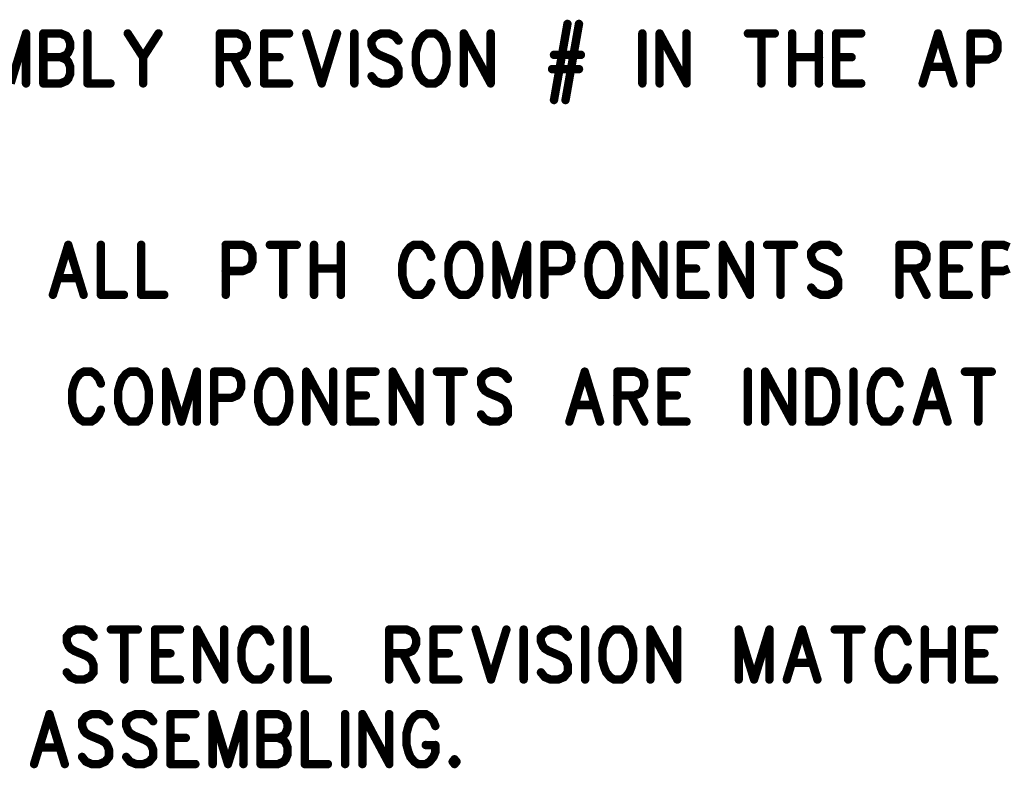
# Model space of a CAD drawing. Extents: x 2 to 38, y 2.4 to 29.6.
# Tile 84 of 93: x 28.2 to 32.2, y 20.7 to 23.7. Entities that reach past the tile are written whole.
import ezdxf

# ---------------------------------------------------------------- set-up
doc = ezdxf.new("R2010")
doc.units = 0
doc.layers.get('0').update_dxf_attribs({"linetype": 'CONTINUOUS'})
doc.layers.add('adt001026', color=1, linetype='CONTINUOUS')

# ---------------------------------------------------------------- blocks, each defined once
blk = doc.blocks.new('D251')
at = {"const_width": 0.0171}
blk.add_lwpolyline([(-0.00855, 0, 1), (0.00855, 0, 1)], format="xyb", close=True, dxfattribs=at)

msp = doc.modelspace()

# ---------------------------------------------------------------- linework, layer by layer
at = {"layer": 'adt001026', "color": 1, "const_width": 0.034}
for points in [[(30.3799, 23.6981), (30.3254, 23.3899)], [(30.4266, 23.6981), (30.3721, 23.3899)], [(28.185, 23.6596), (28.1227, 23.4573)], [(28.185, 23.6596), (28.185, 23.4573)], [(28.2551, 23.6596), (28.2551, 23.4573)], [(28.2551, 23.6596), (28.3251, 23.6596)], [(28.3251, 23.6596), (28.3485, 23.6499)], [(28.4341, 23.6596), (28.4341, 23.4573)], [(28.5975, 23.6596), (28.6598, 23.5632)], [(28.7221, 23.6596), (28.6598, 23.5632)], [(28.9711, 23.6596), (28.9711, 23.4573)], [(28.9711, 23.6596), (29.0412, 23.6596)], [(29.0412, 23.6596), (29.0645, 23.6499)], [(29.1501, 23.6596), (29.1501, 23.4573)], [(29.1501, 23.6596), (29.2513, 23.6596)], [(29.3214, 23.6596), (29.3836, 23.4573)], [(29.4459, 23.6596), (29.3836, 23.4573)], [(29.516, 23.6596), (29.516, 23.4573)], [(29.6249, 23.6596), (29.6016, 23.6499)], [(29.6561, 23.6596), (29.6249, 23.6596)], [(29.6794, 23.6499), (29.6561, 23.6596)], [(29.8117, 23.6596), (29.7962, 23.6499)], [(29.8429, 23.6596), (29.8117, 23.6596)], [(29.8584, 23.6499), (29.8429, 23.6596)], [(29.9596, 23.6596), (29.9596, 23.4573)], [(29.9596, 23.6596), (30.0686, 23.4573)], [(30.0686, 23.6596), (30.0686, 23.4573)], [(30.6835, 23.6596), (30.6835, 23.4573)], [(30.7535, 23.6596), (30.7535, 23.4573)], [(30.7535, 23.6596), (30.8625, 23.4573)], [(30.8625, 23.6596), (30.8625, 23.4573)], [(31.1115, 23.6596), (31.2205, 23.6596)], [(31.166, 23.6596), (31.166, 23.4573)], [(31.2906, 23.6596), (31.2906, 23.4573)], [(31.3995, 23.6596), (31.3995, 23.4573)], [(31.4696, 23.6596), (31.4696, 23.4573)], [(31.4696, 23.6596), (31.5708, 23.6596)], [(31.8821, 23.6596), (31.8198, 23.4573)], [(31.8821, 23.6596), (31.9444, 23.4573)], [(32.0144, 23.6596), (32.0144, 23.4573)], [(32.0144, 23.6596), (32.0845, 23.6596)], [(32.0845, 23.6596), (32.1078, 23.6499)], [(28.3485, 23.6499), (28.3562, 23.6403)], [(28.3562, 23.6403), (28.364, 23.621)], [(28.364, 23.621), (28.364, 23.6018)], [(29.0645, 23.6499), (29.0723, 23.6403)], [(29.0723, 23.6403), (29.0801, 23.621)], [(29.0801, 23.621), (29.0801, 23.6018)], [(29.6016, 23.6499), (29.586, 23.6307)], [(29.586, 23.6307), (29.586, 23.6114)], [(29.695, 23.6307), (29.6794, 23.6499)], [(29.7806, 23.6307), (29.7728, 23.6114)], [(29.7962, 23.6499), (29.7806, 23.6307)], [(29.874, 23.6307), (29.8584, 23.6499)], [(29.8818, 23.6114), (29.874, 23.6307)], [(32.1078, 23.6499), (32.1156, 23.6403)], [(32.1156, 23.6403), (32.1234, 23.621)], [(32.1234, 23.621), (32.1234, 23.5921)], [(28.3485, 23.5729), (28.3251, 23.5632)], [(28.3562, 23.5825), (28.3485, 23.5729)], [(28.364, 23.6018), (28.3562, 23.5825)], [(29.0645, 23.5729), (29.0412, 23.5632)], [(29.0723, 23.5825), (29.0645, 23.5729)], [(29.0801, 23.6018), (29.0723, 23.5825)], [(29.586, 23.6114), (29.5938, 23.5921)], [(29.5938, 23.5921), (29.6016, 23.5825)], [(29.6016, 23.5825), (29.6171, 23.5729)], [(29.6171, 23.5729), (29.6638, 23.5536)], [(29.7728, 23.6114), (29.765, 23.5825)], [(29.765, 23.5825), (29.765, 23.5343)], [(29.8896, 23.5825), (29.8818, 23.6114)], [(29.8896, 23.5343), (29.8896, 23.5825)], [(30.3254, 23.5729), (30.4344, 23.5729)], [(32.1156, 23.5729), (32.1078, 23.5632)], [(32.1234, 23.5921), (32.1156, 23.5729)], [(28.2551, 23.5632), (28.3251, 23.5632)], [(28.3251, 23.5632), (28.3485, 23.5536)], [(28.3485, 23.5536), (28.3562, 23.544)], [(28.3562, 23.544), (28.364, 23.5247)], [(28.6598, 23.5632), (28.6598, 23.4573)], [(29.0412, 23.5632), (28.9711, 23.5632)], [(29.0256, 23.5632), (29.0801, 23.4573)], [(29.1501, 23.5632), (29.2124, 23.5632)], [(29.6638, 23.5536), (29.6794, 23.544)], [(29.6794, 23.544), (29.6872, 23.5343)], [(29.6872, 23.5343), (29.695, 23.5151)], [(29.765, 23.5343), (29.7728, 23.5054)], [(29.8818, 23.5054), (29.8896, 23.5343)], [(31.2906, 23.5632), (31.3995, 23.5632)], [(31.4696, 23.5632), (31.5318, 23.5632)], [(32.0845, 23.5536), (32.0144, 23.5536)], [(32.1078, 23.5632), (32.0845, 23.5536)], [(28.364, 23.4958), (28.3562, 23.4765)], [(28.364, 23.5247), (28.364, 23.4958)], [(29.695, 23.5151), (29.695, 23.4862)], [(29.7728, 23.5054), (29.7806, 23.4862)], [(29.874, 23.4862), (29.8818, 23.5054)], [(30.3176, 23.5151), (30.4266, 23.5151)], [(31.8432, 23.5247), (31.921, 23.5247)], [(28.3251, 23.4573), (28.2551, 23.4573)], [(28.3485, 23.4669), (28.3251, 23.4573)], [(28.3562, 23.4765), (28.3485, 23.4669)], [(28.4341, 23.4573), (28.5275, 23.4573)], [(29.1501, 23.4573), (29.2513, 23.4573)], [(29.6016, 23.4669), (29.586, 23.4862)], [(29.6249, 23.4573), (29.6016, 23.4669)], [(29.6561, 23.4573), (29.6249, 23.4573)], [(29.6794, 23.4669), (29.6561, 23.4573)], [(29.695, 23.4862), (29.6794, 23.4669)], [(29.7806, 23.4862), (29.7962, 23.4669)], [(29.7962, 23.4669), (29.8117, 23.4573)], [(29.8117, 23.4573), (29.8429, 23.4573)], [(29.8429, 23.4573), (29.8584, 23.4669)], [(29.8584, 23.4669), (29.874, 23.4862)], [(31.4696, 23.4573), (31.5708, 23.4573)], [(28.3562, 22.8034), (28.294, 22.6011)], [(28.3562, 22.8034), (28.4185, 22.6011)], [(28.4886, 22.8034), (28.4886, 22.6011)], [(28.652, 22.8034), (28.652, 22.6011)], [(28.9945, 22.8034), (28.9945, 22.6011)], [(28.9945, 22.8034), (29.0645, 22.8034)], [(29.0645, 22.8034), (29.0879, 22.7938)], [(29.0879, 22.7938), (29.0957, 22.7841)], [(29.0957, 22.7841), (29.1034, 22.7649)], [(29.1735, 22.8034), (29.2825, 22.8034)], [(29.228, 22.8034), (29.228, 22.6011)], [(29.3525, 22.8034), (29.3525, 22.6011)], [(29.4615, 22.8034), (29.4615, 22.6011)], [(29.7261, 22.7745), (29.7183, 22.7552)], [(29.7417, 22.7938), (29.7261, 22.7745)], [(29.7572, 22.8034), (29.7417, 22.7938)], [(29.7884, 22.8034), (29.7572, 22.8034)], [(29.8039, 22.7938), (29.7884, 22.8034)], [(29.8195, 22.7745), (29.8039, 22.7938)], [(29.8273, 22.7552), (29.8195, 22.7745)], [(29.9129, 22.7745), (29.9051, 22.7552)], [(29.9285, 22.7938), (29.9129, 22.7745)], [(29.944, 22.8034), (29.9285, 22.7938)], [(29.9752, 22.8034), (29.944, 22.8034)], [(29.9907, 22.7938), (29.9752, 22.8034)], [(30.0063, 22.7745), (29.9907, 22.7938)], [(30.0141, 22.7552), (30.0063, 22.7745)], [(30.0919, 22.8034), (30.0919, 22.6011)], [(30.0919, 22.8034), (30.1542, 22.6011)], [(30.2165, 22.8034), (30.1542, 22.6011)], [(30.2165, 22.8034), (30.2165, 22.6011)], [(30.2865, 22.8034), (30.2865, 22.6011)], [(30.2865, 22.8034), (30.3566, 22.8034)], [(30.3566, 22.8034), (30.3799, 22.7938)], [(30.3799, 22.7938), (30.3877, 22.7841)], [(30.3877, 22.7841), (30.3955, 22.7649)], [(30.4811, 22.7745), (30.4733, 22.7552)], [(30.4967, 22.7938), (30.4811, 22.7745)], [(30.5122, 22.8034), (30.4967, 22.7938)], [(30.5434, 22.8034), (30.5122, 22.8034)], [(30.5589, 22.7938), (30.5434, 22.8034)], [(30.5745, 22.7745), (30.5589, 22.7938)], [(30.5823, 22.7552), (30.5745, 22.7745)], [(30.6601, 22.8034), (30.6601, 22.6011)], [(30.6601, 22.8034), (30.7691, 22.6011)], [(30.7691, 22.8034), (30.7691, 22.6011)], [(30.8391, 22.8034), (30.8391, 22.6011)], [(30.8391, 22.8034), (30.9403, 22.8034)], [(31.0104, 22.8034), (31.0104, 22.6011)], [(31.0104, 22.8034), (31.1193, 22.6011)], [(31.1193, 22.8034), (31.1193, 22.6011)], [(31.1894, 22.8034), (31.2983, 22.8034)], [(31.2439, 22.8034), (31.2439, 22.6011)], [(31.384, 22.7938), (31.3684, 22.7745)], [(31.3684, 22.7745), (31.3684, 22.7552)], [(31.4073, 22.8034), (31.384, 22.7938)], [(31.4384, 22.8034), (31.4073, 22.8034)], [(31.4618, 22.7938), (31.4384, 22.8034)], [(31.4774, 22.7745), (31.4618, 22.7938)], [(31.7264, 22.8034), (31.7264, 22.6011)], [(31.7264, 22.8034), (31.7965, 22.8034)], [(31.7965, 22.8034), (31.8198, 22.7938)], [(31.8198, 22.7938), (31.8276, 22.7841)], [(31.8276, 22.7841), (31.8354, 22.7649)], [(31.9054, 22.8034), (31.9054, 22.6011)], [(31.9054, 22.8034), (32.0066, 22.8034)], [(32.0767, 22.8034), (32.0767, 22.6011)], [(32.0767, 22.8034), (32.1467, 22.8034)], [(32.1467, 22.8034), (32.1701, 22.7938)], [(29.1034, 22.736), (29.0957, 22.7167)], [(29.1034, 22.7649), (29.1034, 22.736)], [(29.7183, 22.7552), (29.7105, 22.7263)], [(29.9051, 22.7552), (29.8973, 22.7263)], [(30.0219, 22.7263), (30.0141, 22.7552)], [(30.3955, 22.736), (30.3877, 22.7167)], [(30.3955, 22.7649), (30.3955, 22.736)], [(30.4733, 22.7552), (30.4655, 22.7263)], [(30.5901, 22.7263), (30.5823, 22.7552)], [(31.3684, 22.7552), (31.3762, 22.736)], [(31.3762, 22.736), (31.384, 22.7263)], [(31.8354, 22.7456), (31.8276, 22.7263)], [(31.8354, 22.7649), (31.8354, 22.7456)], [(29.0645, 22.6974), (28.9945, 22.6974)], [(29.0879, 22.7071), (29.0645, 22.6974)], [(29.0957, 22.7167), (29.0879, 22.7071)], [(29.3525, 22.7071), (29.4615, 22.7071)], [(29.7105, 22.7263), (29.7105, 22.6782)], [(29.8973, 22.7263), (29.8973, 22.6782)], [(30.0219, 22.6782), (30.0219, 22.7263)], [(30.3566, 22.6974), (30.2865, 22.6974)], [(30.3799, 22.7071), (30.3566, 22.6974)], [(30.3877, 22.7167), (30.3799, 22.7071)], [(30.4655, 22.7263), (30.4655, 22.6782)], [(30.5901, 22.6782), (30.5901, 22.7263)], [(30.8391, 22.7071), (30.9014, 22.7071)], [(31.384, 22.7263), (31.3995, 22.7167)], [(31.3995, 22.7167), (31.4462, 22.6974)], [(31.4462, 22.6974), (31.4618, 22.6878)], [(31.7965, 22.7071), (31.7264, 22.7071)], [(31.7809, 22.7071), (31.8354, 22.6011)], [(31.8198, 22.7167), (31.7965, 22.7071)], [(31.8276, 22.7263), (31.8198, 22.7167)], [(31.9054, 22.7071), (31.9677, 22.7071)], [(32.1467, 22.6974), (32.0767, 22.6974)], [(32.1701, 22.7071), (32.1467, 22.6974)], [(28.3173, 22.6685), (28.3952, 22.6685)], [(29.7105, 22.6782), (29.7183, 22.6493)], [(29.8973, 22.6782), (29.9051, 22.6493)], [(30.0141, 22.6493), (30.0219, 22.6782)], [(30.4655, 22.6782), (30.4733, 22.6493)], [(30.5823, 22.6493), (30.5901, 22.6782)], [(31.4618, 22.6878), (31.4696, 22.6782)], [(31.4696, 22.6782), (31.4774, 22.6589)], [(31.4774, 22.6589), (31.4774, 22.63)], [(29.7183, 22.6493), (29.7261, 22.63)], [(29.7261, 22.63), (29.7417, 22.6108)], [(29.8039, 22.6108), (29.8195, 22.63)], [(29.8195, 22.63), (29.8273, 22.6493)], [(29.9051, 22.6493), (29.9129, 22.63)], [(29.9129, 22.63), (29.9285, 22.6108)], [(29.9907, 22.6108), (30.0063, 22.63)], [(30.0063, 22.63), (30.0141, 22.6493)], [(30.4733, 22.6493), (30.4811, 22.63)], [(30.4811, 22.63), (30.4967, 22.6108)], [(30.5589, 22.6108), (30.5745, 22.63)], [(30.5745, 22.63), (30.5823, 22.6493)], [(31.384, 22.6108), (31.3684, 22.63)], [(31.4774, 22.63), (31.4618, 22.6108)], [(28.4886, 22.6011), (28.582, 22.6011)], [(28.652, 22.6011), (28.7454, 22.6011)], [(29.7417, 22.6108), (29.7572, 22.6011)], [(29.7572, 22.6011), (29.7884, 22.6011)], [(29.7884, 22.6011), (29.8039, 22.6108)], [(29.9285, 22.6108), (29.944, 22.6011)], [(29.944, 22.6011), (29.9752, 22.6011)], [(29.9752, 22.6011), (29.9907, 22.6108)], [(30.4967, 22.6108), (30.5122, 22.6011)], [(30.5122, 22.6011), (30.5434, 22.6011)], [(30.5434, 22.6011), (30.5589, 22.6108)], [(30.8391, 22.6011), (30.9403, 22.6011)], [(31.4073, 22.6011), (31.384, 22.6108)], [(31.4384, 22.6011), (31.4073, 22.6011)], [(31.4618, 22.6108), (31.4384, 22.6011)], [(31.9054, 22.6011), (32.0066, 22.6011)], [(28.3874, 22.2608), (28.3796, 22.2415)], [(28.4029, 22.2801), (28.3874, 22.2608)], [(28.4185, 22.2897), (28.4029, 22.2801)], [(28.4496, 22.2897), (28.4185, 22.2897)], [(28.4652, 22.2801), (28.4496, 22.2897)], [(28.4808, 22.2608), (28.4652, 22.2801)], [(28.4886, 22.2415), (28.4808, 22.2608)], [(28.5742, 22.2608), (28.5664, 22.2415)], [(28.5897, 22.2801), (28.5742, 22.2608)], [(28.6053, 22.2897), (28.5897, 22.2801)], [(28.6364, 22.2897), (28.6053, 22.2897)], [(28.652, 22.2801), (28.6364, 22.2897)], [(28.6676, 22.2608), (28.652, 22.2801)], [(28.6754, 22.2415), (28.6676, 22.2608)], [(28.7532, 22.2897), (28.7532, 22.0874)], [(28.7532, 22.2897), (28.8155, 22.0874)], [(28.8777, 22.2897), (28.8155, 22.0874)], [(28.8777, 22.2897), (28.8777, 22.0874)], [(28.9478, 22.2897), (28.9478, 22.0874)], [(28.9478, 22.2897), (29.0178, 22.2897)], [(29.0178, 22.2897), (29.0412, 22.2801)], [(29.0412, 22.2801), (29.049, 22.2704)], [(29.049, 22.2704), (29.0567, 22.2512)], [(29.1424, 22.2608), (29.1346, 22.2415)], [(29.1579, 22.2801), (29.1424, 22.2608)], [(29.1735, 22.2897), (29.1579, 22.2801)], [(29.2046, 22.2897), (29.1735, 22.2897)], [(29.2202, 22.2801), (29.2046, 22.2897)], [(29.2358, 22.2608), (29.2202, 22.2801)], [(29.2435, 22.2415), (29.2358, 22.2608)], [(29.3214, 22.2897), (29.3214, 22.0874)], [(29.3214, 22.2897), (29.4303, 22.0874)], [(29.4303, 22.2897), (29.4303, 22.0874)], [(29.5004, 22.2897), (29.5004, 22.0874)], [(29.5004, 22.2897), (29.6016, 22.2897)], [(29.6716, 22.2897), (29.6716, 22.0874)], [(29.6716, 22.2897), (29.7806, 22.0874)], [(29.7806, 22.2897), (29.7806, 22.0874)], [(29.8506, 22.2897), (29.9596, 22.2897)], [(29.9051, 22.2897), (29.9051, 22.0874)], [(30.0452, 22.2801), (30.0297, 22.2608)], [(30.0297, 22.2608), (30.0297, 22.2415)], [(30.0686, 22.2897), (30.0452, 22.2801)], [(30.0997, 22.2897), (30.0686, 22.2897)], [(30.1231, 22.2801), (30.0997, 22.2897)], [(30.1386, 22.2608), (30.1231, 22.2801)], [(30.45, 22.2897), (30.3877, 22.0874)], [(30.45, 22.2897), (30.5122, 22.0874)], [(30.5823, 22.2897), (30.5823, 22.0874)], [(30.5823, 22.2897), (30.6523, 22.2897)], [(30.6523, 22.2897), (30.6757, 22.2801)], [(30.6757, 22.2801), (30.6835, 22.2704)], [(30.6835, 22.2704), (30.6912, 22.2512)], [(30.7613, 22.2897), (30.7613, 22.0874)], [(30.7613, 22.2897), (30.8625, 22.2897)], [(31.1115, 22.2897), (31.1115, 22.0874)], [(31.1816, 22.2897), (31.1816, 22.0874)], [(31.1816, 22.2897), (31.2906, 22.0874)], [(31.2906, 22.2897), (31.2906, 22.0874)], [(31.3606, 22.2897), (31.3606, 22.0874)], [(31.3606, 22.2897), (31.4151, 22.2897)], [(31.4151, 22.2897), (31.4384, 22.2801)], [(31.4384, 22.2801), (31.454, 22.2608)], [(31.454, 22.2608), (31.4618, 22.2415)], [(31.5396, 22.2897), (31.5396, 22.0874)], [(31.6252, 22.2608), (31.6175, 22.2415)], [(31.6408, 22.2801), (31.6252, 22.2608)], [(31.6564, 22.2897), (31.6408, 22.2801)], [(31.6875, 22.2897), (31.6564, 22.2897)], [(31.7031, 22.2801), (31.6875, 22.2897)], [(31.7186, 22.2608), (31.7031, 22.2801)], [(31.7264, 22.2415), (31.7186, 22.2608)], [(31.8587, 22.2897), (31.7965, 22.0874)], [(31.8587, 22.2897), (31.921, 22.0874)], [(31.9911, 22.2897), (32.1, 22.2897)], [(32.0455, 22.2897), (32.0455, 22.0874)], [(28.3796, 22.2415), (28.3718, 22.2126)], [(28.5664, 22.2415), (28.5586, 22.2126)], [(28.6831, 22.2126), (28.6754, 22.2415)], [(29.0567, 22.2223), (29.049, 22.203)], [(29.0567, 22.2512), (29.0567, 22.2223)], [(29.1346, 22.2415), (29.1268, 22.2126)], [(29.2513, 22.2126), (29.2435, 22.2415)], [(30.0297, 22.2415), (30.0374, 22.2223)], [(30.0374, 22.2223), (30.0452, 22.2126)], [(30.6912, 22.2319), (30.6835, 22.2126)], [(30.6912, 22.2512), (30.6912, 22.2319)], [(31.4618, 22.2415), (31.4696, 22.2126)], [(31.6175, 22.2415), (31.6097, 22.2126)], [(28.3718, 22.2126), (28.3718, 22.1645)], [(28.5586, 22.2126), (28.5586, 22.1645)], [(28.6831, 22.1645), (28.6831, 22.2126)], [(29.0178, 22.1837), (28.9478, 22.1837)], [(29.0412, 22.1934), (29.0178, 22.1837)], [(29.049, 22.203), (29.0412, 22.1934)], [(29.1268, 22.2126), (29.1268, 22.1645)], [(29.2513, 22.1645), (29.2513, 22.2126)], [(29.5004, 22.1934), (29.5627, 22.1934)], [(30.0452, 22.2126), (30.0608, 22.203)], [(30.0608, 22.203), (30.1075, 22.1837)], [(30.1075, 22.1837), (30.1231, 22.1741)], [(30.6523, 22.1934), (30.5823, 22.1934)], [(30.6368, 22.1934), (30.6912, 22.0874)], [(30.6757, 22.203), (30.6523, 22.1934)], [(30.6835, 22.2126), (30.6757, 22.203)], [(30.7613, 22.1934), (30.8236, 22.1934)], [(31.4696, 22.2126), (31.4696, 22.1645)], [(31.6097, 22.2126), (31.6097, 22.1645)], [(28.3718, 22.1645), (28.3796, 22.1356)], [(28.5586, 22.1645), (28.5664, 22.1356)], [(28.6754, 22.1356), (28.6831, 22.1645)], [(29.1268, 22.1645), (29.1346, 22.1356)], [(29.2435, 22.1356), (29.2513, 22.1645)], [(30.1231, 22.1741), (30.1308, 22.1645)], [(30.1308, 22.1645), (30.1386, 22.1452)], [(30.1386, 22.1452), (30.1386, 22.1163)], [(30.411, 22.1548), (30.4889, 22.1548)], [(31.4696, 22.1645), (31.4618, 22.1356)], [(31.6097, 22.1645), (31.6175, 22.1356)], [(31.8198, 22.1548), (31.8977, 22.1548)], [(28.3796, 22.1356), (28.3874, 22.1163)], [(28.3874, 22.1163), (28.4029, 22.0971)], [(28.4029, 22.0971), (28.4185, 22.0874)], [(28.4496, 22.0874), (28.4652, 22.0971)], [(28.4652, 22.0971), (28.4808, 22.1163)], [(28.4808, 22.1163), (28.4886, 22.1356)], [(28.5664, 22.1356), (28.5742, 22.1163)], [(28.5742, 22.1163), (28.5897, 22.0971)], [(28.5897, 22.0971), (28.6053, 22.0874)], [(28.6364, 22.0874), (28.652, 22.0971)], [(28.652, 22.0971), (28.6676, 22.1163)], [(28.6676, 22.1163), (28.6754, 22.1356)], [(29.1346, 22.1356), (29.1424, 22.1163)], [(29.1424, 22.1163), (29.1579, 22.0971)], [(29.1579, 22.0971), (29.1735, 22.0874)], [(29.2046, 22.0874), (29.2202, 22.0971)], [(29.2202, 22.0971), (29.2358, 22.1163)], [(29.2358, 22.1163), (29.2435, 22.1356)], [(30.0452, 22.0971), (30.0297, 22.1163)], [(30.0686, 22.0874), (30.0452, 22.0971)], [(30.1231, 22.0971), (30.0997, 22.0874)], [(30.1386, 22.1163), (30.1231, 22.0971)], [(31.4384, 22.0971), (31.4151, 22.0874)], [(31.454, 22.1163), (31.4384, 22.0971)], [(31.4618, 22.1356), (31.454, 22.1163)], [(31.6175, 22.1356), (31.6252, 22.1163)], [(31.6252, 22.1163), (31.6408, 22.0971)], [(31.6408, 22.0971), (31.6564, 22.0874)], [(31.6875, 22.0874), (31.7031, 22.0971)], [(31.7031, 22.0971), (31.7186, 22.1163)], [(31.7186, 22.1163), (31.7264, 22.1356)], [(28.4185, 22.0874), (28.4496, 22.0874)], [(28.6053, 22.0874), (28.6364, 22.0874)], [(29.1735, 22.0874), (29.2046, 22.0874)], [(29.5004, 22.0874), (29.6016, 22.0874)], [(30.0997, 22.0874), (30.0686, 22.0874)], [(30.7613, 22.0874), (30.8625, 22.0874)], [(31.4151, 22.0874), (31.3606, 22.0874)], [(31.6564, 22.0874), (31.6875, 22.0874)], [(28.3656, 21.2355), (28.35, 21.2163)], [(28.3889, 21.2452), (28.3656, 21.2355)], [(28.4201, 21.2452), (28.3889, 21.2452)], [(28.4434, 21.2355), (28.4201, 21.2452)], [(28.459, 21.2163), (28.4434, 21.2355)], [(28.529, 21.2452), (28.638, 21.2452)], [(28.5835, 21.2452), (28.5835, 21.0429)], [(28.7081, 21.2452), (28.7081, 21.0429)], [(28.7081, 21.2452), (28.8092, 21.2452)], [(28.8793, 21.2452), (28.8793, 21.0429)], [(28.8793, 21.2452), (28.9883, 21.0429)], [(28.9883, 21.2452), (28.9883, 21.0429)], [(29.0894, 21.2355), (29.0739, 21.2163)], [(29.105, 21.2452), (29.0894, 21.2355)], [(29.1361, 21.2452), (29.105, 21.2452)], [(29.1517, 21.2355), (29.1361, 21.2452)], [(29.1673, 21.2163), (29.1517, 21.2355)], [(29.2451, 21.2452), (29.2451, 21.0429)], [(29.3152, 21.2452), (29.3152, 21.0429)], [(29.6576, 21.2452), (29.6576, 21.0429)], [(29.6576, 21.2452), (29.7277, 21.2452)], [(29.7277, 21.2452), (29.751, 21.2355)], [(29.751, 21.2355), (29.7588, 21.2259)], [(29.7588, 21.2259), (29.7666, 21.2066)], [(29.8366, 21.2452), (29.8366, 21.0429)], [(29.8366, 21.2452), (29.9378, 21.2452)], [(30.0079, 21.2452), (30.0701, 21.0429)], [(30.1324, 21.2452), (30.0701, 21.0429)], [(30.2024, 21.2452), (30.2024, 21.0429)], [(30.2881, 21.2355), (30.2725, 21.2163)], [(30.3114, 21.2452), (30.2881, 21.2355)], [(30.3425, 21.2452), (30.3114, 21.2452)], [(30.3659, 21.2355), (30.3425, 21.2452)], [(30.3815, 21.2163), (30.3659, 21.2355)], [(30.4515, 21.2452), (30.4515, 21.0429)], [(30.5527, 21.2355), (30.5371, 21.2163)], [(30.5683, 21.2452), (30.5527, 21.2355)], [(30.5994, 21.2452), (30.5683, 21.2452)], [(30.615, 21.2355), (30.5994, 21.2452)], [(30.6305, 21.2163), (30.615, 21.2355)], [(30.7161, 21.2452), (30.7161, 21.0429)], [(30.7161, 21.2452), (30.8251, 21.0429)], [(30.8251, 21.2452), (30.8251, 21.0429)], [(31.0742, 21.2452), (31.0742, 21.0429)], [(31.0742, 21.2452), (31.1364, 21.0429)], [(31.1987, 21.2452), (31.1364, 21.0429)], [(31.1987, 21.2452), (31.1987, 21.0429)], [(31.331, 21.2452), (31.2688, 21.0429)], [(31.331, 21.2452), (31.3933, 21.0429)], [(31.4633, 21.2452), (31.5723, 21.2452)], [(31.5178, 21.2452), (31.5178, 21.0429)], [(31.6735, 21.2355), (31.6579, 21.2163)], [(31.6891, 21.2452), (31.6735, 21.2355)], [(31.7202, 21.2452), (31.6891, 21.2452)], [(31.7358, 21.2355), (31.7202, 21.2452)], [(31.7513, 21.2163), (31.7358, 21.2355)], [(31.8292, 21.2452), (31.8292, 21.0429)], [(31.9381, 21.2452), (31.9381, 21.0429)], [(32.0082, 21.2452), (32.0082, 21.0429)], [(32.0082, 21.2452), (32.1094, 21.2452)], [(28.35, 21.2163), (28.35, 21.197)], [(28.35, 21.197), (28.3578, 21.1777)], [(29.0661, 21.197), (29.0583, 21.1681)], [(29.0739, 21.2163), (29.0661, 21.197)], [(29.1751, 21.197), (29.1673, 21.2163)], [(29.7666, 21.1874), (29.7588, 21.1681)], [(29.7666, 21.2066), (29.7666, 21.1874)], [(30.2725, 21.2163), (30.2725, 21.197)], [(30.2725, 21.197), (30.2803, 21.1777)], [(30.5293, 21.197), (30.5216, 21.1681)], [(30.5371, 21.2163), (30.5293, 21.197)], [(30.6383, 21.197), (30.6305, 21.2163)], [(30.6461, 21.1681), (30.6383, 21.197)], [(31.6501, 21.197), (31.6424, 21.1681)], [(31.6579, 21.2163), (31.6501, 21.197)], [(31.7591, 21.197), (31.7513, 21.2163)], [(28.3578, 21.1777), (28.3656, 21.1681)], [(28.3656, 21.1681), (28.3812, 21.1585)], [(28.3812, 21.1585), (28.4279, 21.1392)], [(28.4279, 21.1392), (28.4434, 21.1296)], [(28.7081, 21.1489), (28.7703, 21.1489)], [(29.0583, 21.1681), (29.0583, 21.12)], [(29.7277, 21.1489), (29.6576, 21.1489)], [(29.7121, 21.1489), (29.7666, 21.0429)], [(29.751, 21.1585), (29.7277, 21.1489)], [(29.7588, 21.1681), (29.751, 21.1585)], [(29.8366, 21.1489), (29.8989, 21.1489)], [(30.2803, 21.1777), (30.2881, 21.1681)], [(30.2881, 21.1681), (30.3036, 21.1585)], [(30.3036, 21.1585), (30.3503, 21.1392)], [(30.3503, 21.1392), (30.3659, 21.1296)], [(30.5216, 21.1681), (30.5216, 21.12)], [(30.6461, 21.12), (30.6461, 21.1681)], [(31.6424, 21.1681), (31.6424, 21.12)], [(31.8292, 21.1489), (31.9381, 21.1489)], [(32.0082, 21.1489), (32.0704, 21.1489)], [(28.4434, 21.1296), (28.4512, 21.12)], [(28.4512, 21.12), (28.459, 21.1007)], [(28.459, 21.1007), (28.459, 21.0718)], [(29.0583, 21.12), (29.0661, 21.0911)], [(30.3659, 21.1296), (30.3737, 21.12)], [(30.3737, 21.12), (30.3815, 21.1007)], [(30.3815, 21.1007), (30.3815, 21.0718)], [(30.5216, 21.12), (30.5293, 21.0911)], [(30.6383, 21.0911), (30.6461, 21.12)], [(31.2921, 21.1103), (31.3699, 21.1103)], [(31.6424, 21.12), (31.6501, 21.0911)], [(28.3656, 21.0525), (28.35, 21.0718)], [(28.459, 21.0718), (28.4434, 21.0525)], [(29.0661, 21.0911), (29.0739, 21.0718)], [(29.0739, 21.0718), (29.0894, 21.0525)], [(29.1517, 21.0525), (29.1673, 21.0718)], [(29.1673, 21.0718), (29.1751, 21.0911)], [(30.2881, 21.0525), (30.2725, 21.0718)], [(30.3815, 21.0718), (30.3659, 21.0525)], [(30.5293, 21.0911), (30.5371, 21.0718)], [(30.5371, 21.0718), (30.5527, 21.0525)], [(30.615, 21.0525), (30.6305, 21.0718)], [(30.6305, 21.0718), (30.6383, 21.0911)], [(31.6501, 21.0911), (31.6579, 21.0718)], [(31.6579, 21.0718), (31.6735, 21.0525)], [(31.7358, 21.0525), (31.7513, 21.0718)], [(31.7513, 21.0718), (31.7591, 21.0911)], [(28.3889, 21.0429), (28.3656, 21.0525)], [(28.4201, 21.0429), (28.3889, 21.0429)], [(28.4434, 21.0525), (28.4201, 21.0429)], [(28.7081, 21.0429), (28.8092, 21.0429)], [(29.0894, 21.0525), (29.105, 21.0429)], [(29.105, 21.0429), (29.1361, 21.0429)], [(29.1361, 21.0429), (29.1517, 21.0525)], [(29.3152, 21.0429), (29.4086, 21.0429)], [(29.8366, 21.0429), (29.9378, 21.0429)], [(30.3114, 21.0429), (30.2881, 21.0525)], [(30.3425, 21.0429), (30.3114, 21.0429)], [(30.3659, 21.0525), (30.3425, 21.0429)], [(30.5527, 21.0525), (30.5683, 21.0429)], [(30.5683, 21.0429), (30.5994, 21.0429)], [(30.5994, 21.0429), (30.615, 21.0525)], [(31.6735, 21.0525), (31.6891, 21.0429)], [(31.6891, 21.0429), (31.7202, 21.0429)], [(31.7202, 21.0429), (31.7358, 21.0525)], [(32.0082, 21.0429), (32.1094, 21.0429)], [(28.28, 20.9027), (28.2177, 20.7004)], [(28.28, 20.9027), (28.3422, 20.7004)], [(28.4512, 20.9027), (28.4279, 20.8931)], [(28.4823, 20.9027), (28.4512, 20.9027)], [(28.5057, 20.8931), (28.4823, 20.9027)], [(28.6302, 20.9027), (28.6069, 20.8931)], [(28.6614, 20.9027), (28.6302, 20.9027)], [(28.6847, 20.8931), (28.6614, 20.9027)], [(28.7703, 20.9027), (28.7703, 20.7004)], [(28.7703, 20.9027), (28.8715, 20.9027)], [(28.9416, 20.9027), (28.9416, 20.7004)], [(28.9416, 20.9027), (29.0038, 20.7004)], [(29.0661, 20.9027), (29.0038, 20.7004)], [(29.0661, 20.9027), (29.0661, 20.7004)], [(29.1361, 20.9027), (29.1361, 20.7004)], [(29.1361, 20.9027), (29.2062, 20.9027)], [(29.2062, 20.9027), (29.2295, 20.8931)], [(29.3152, 20.9027), (29.3152, 20.7004)], [(29.4786, 20.9027), (29.4786, 20.7004)], [(29.5487, 20.9027), (29.5487, 20.7004)], [(29.5487, 20.9027), (29.6576, 20.7004)], [(29.6576, 20.9027), (29.6576, 20.7004)], [(29.7744, 20.9027), (29.7588, 20.8931)], [(29.8055, 20.9027), (29.7744, 20.9027)], [(29.8211, 20.8931), (29.8055, 20.9027)], [(28.4279, 20.8931), (28.4123, 20.8738)], [(28.4123, 20.8738), (28.4123, 20.8545)], [(28.5213, 20.8738), (28.5057, 20.8931)], [(28.6069, 20.8931), (28.5913, 20.8738)], [(28.5913, 20.8738), (28.5913, 20.8545)], [(28.7003, 20.8738), (28.6847, 20.8931)], [(29.2295, 20.8931), (29.2373, 20.8834)], [(29.2373, 20.8834), (29.2451, 20.8642)], [(29.2451, 20.8642), (29.2451, 20.8449)], [(29.7432, 20.8738), (29.7354, 20.8545)], [(29.7588, 20.8931), (29.7432, 20.8738)], [(29.8366, 20.8738), (29.8211, 20.8931)], [(29.8444, 20.8545), (29.8366, 20.8738)], [(28.4123, 20.8545), (28.4201, 20.8353)], [(28.4201, 20.8353), (28.4279, 20.8256)], [(28.4279, 20.8256), (28.4434, 20.816)], [(28.5913, 20.8545), (28.5991, 20.8353)], [(28.5991, 20.8353), (28.6069, 20.8256)], [(28.6069, 20.8256), (28.6224, 20.816)], [(29.2373, 20.8256), (29.2295, 20.816)], [(29.2451, 20.8449), (29.2373, 20.8256)], [(29.7354, 20.8545), (29.7277, 20.8256)], [(29.7277, 20.8256), (29.7277, 20.7775)], [(28.4434, 20.816), (28.4901, 20.7968)], [(28.4901, 20.7968), (28.5057, 20.7871)], [(28.5057, 20.7871), (28.5135, 20.7775)], [(28.6224, 20.816), (28.6691, 20.7968)], [(28.6691, 20.7968), (28.6847, 20.7871)], [(28.6847, 20.7871), (28.6925, 20.7775)], [(28.7703, 20.8064), (28.8326, 20.8064)], [(29.1361, 20.8064), (29.2062, 20.8064)], [(29.2295, 20.816), (29.2062, 20.8064)], [(29.2062, 20.8064), (29.2295, 20.7968)], [(29.2295, 20.7968), (29.2373, 20.7871)], [(29.2373, 20.7871), (29.2451, 20.7679)], [(28.2411, 20.7679), (28.3189, 20.7679)], [(28.5135, 20.7775), (28.5213, 20.7582)], [(28.5213, 20.7582), (28.5213, 20.7293)], [(28.6925, 20.7775), (28.7003, 20.7582)], [(28.7003, 20.7582), (28.7003, 20.7293)], [(29.2451, 20.739), (29.2373, 20.7197)], [(29.2451, 20.7679), (29.2451, 20.739)], [(29.7277, 20.7775), (29.7354, 20.7486)], [(29.7354, 20.7486), (29.7432, 20.7293)], [(29.8055, 20.7775), (29.8444, 20.7775)], [(29.8366, 20.7293), (29.8444, 20.7486)], [(29.8444, 20.7486), (29.8444, 20.7775)], [(28.4279, 20.7101), (28.4123, 20.7293)], [(28.4512, 20.7004), (28.4279, 20.7101)], [(28.4823, 20.7004), (28.4512, 20.7004)], [(28.5057, 20.7101), (28.4823, 20.7004)], [(28.5213, 20.7293), (28.5057, 20.7101)], [(28.6069, 20.7101), (28.5913, 20.7293)], [(28.6302, 20.7004), (28.6069, 20.7101)], [(28.6614, 20.7004), (28.6302, 20.7004)], [(28.6847, 20.7101), (28.6614, 20.7004)], [(28.7003, 20.7293), (28.6847, 20.7101)], [(28.7703, 20.7004), (28.8715, 20.7004)], [(29.2062, 20.7004), (29.1361, 20.7004)], [(29.2295, 20.7101), (29.2062, 20.7004)], [(29.2373, 20.7197), (29.2295, 20.7101)], [(29.3152, 20.7004), (29.4086, 20.7004)], [(29.7432, 20.7293), (29.7588, 20.7101)], [(29.7588, 20.7101), (29.7744, 20.7004)], [(29.7744, 20.7004), (29.8055, 20.7004)], [(29.8055, 20.7004), (29.8211, 20.7101)], [(29.8211, 20.7101), (29.8366, 20.7293)], [(29.9222, 20.7197), (29.9145, 20.7101)], [(29.9145, 20.7101), (29.9222, 20.7004)], [(29.93, 20.7101), (29.9222, 20.7197)], [(29.9222, 20.7004), (29.93, 20.7101)]]:
    msp.add_lwpolyline(points, dxfattribs=at)

# ---------------------------------------------------------------- block references
at = {"layer": 'adt001026'}
for p in [(30.3799, 23.6981), (30.4266, 23.6981), (28.185, 23.6596), (28.185, 23.6596), (28.2551, 23.6596), (28.2551, 23.6596), (28.3251, 23.6596), (28.4341, 23.6596), (28.5975, 23.6596), (28.7221, 23.6596), (28.9711, 23.6596), (28.9711, 23.6596), (29.0412, 23.6596), (29.1501, 23.6596), (29.1501, 23.6596), (29.2513, 23.6596), (29.3214, 23.6596), (29.4459, 23.6596), (29.516, 23.6596), (29.6249, 23.6596), (29.6561, 23.6596), (29.8117, 23.6596), (29.8117, 23.6596), (29.8429, 23.6596), (29.9596, 23.6596), (29.9596, 23.6596), (30.0686, 23.6596), (30.6835, 23.6596), (30.7535, 23.6596), (30.7535, 23.6596), (30.8625, 23.6596), (31.1115, 23.6596), (31.166, 23.6596), (31.2205, 23.6596), (31.2906, 23.6596), (31.3995, 23.6596), (31.4696, 23.6596), (31.4696, 23.6596), (31.5708, 23.6596), (31.8821, 23.6596), (31.8821, 23.6596), (32.0144, 23.6596), (32.0144, 23.6596), (32.0845, 23.6596), (28.3485, 23.6499), (28.3562, 23.6403), (28.364, 23.621), (29.0645, 23.6499), (29.0723, 23.6403), (29.0801, 23.621), (29.586, 23.6307), (29.6016, 23.6499), (29.6794, 23.6499), (29.695, 23.6307), (29.7806, 23.6307), (29.7962, 23.6499), (29.8584, 23.6499), (29.874, 23.6307), (32.1078, 23.6499), (32.1156, 23.6403), (32.1234, 23.621), (28.3485, 23.5729), (28.3562, 23.5825), (28.364, 23.6018), (29.0645, 23.5729), (29.0723, 23.5825), (29.0801, 23.6018), (29.586, 23.6114), (29.5938, 23.5921), (29.6016, 23.5825), (29.6171, 23.5729), (29.765, 23.5825), (29.7728, 23.6114), (29.8818, 23.6114), (29.8896, 23.5825), (30.3254, 23.5729), (30.4344, 23.5729), (32.1156, 23.5729), (32.1234, 23.5921), (28.2551, 23.5632), (28.3251, 23.5632), (28.3251, 23.5632), (28.3485, 23.5536), (28.3562, 23.544), (28.6598, 23.5632), (28.6598, 23.5632), (28.9711, 23.5632), (29.0256, 23.5632), (29.0412, 23.5632), (29.1501, 23.5632), (29.2124, 23.5632), (29.6638, 23.5536), (29.6794, 23.544), (29.6872, 23.5343), (29.765, 23.5343), (29.8896, 23.5343), (31.2906, 23.5632), (31.3995, 23.5632), (31.4696, 23.5632), (31.5318, 23.5632), (32.0144, 23.5536), (32.0845, 23.5536), (32.1078, 23.5632), (28.364, 23.5247), (28.364, 23.4958), (29.695, 23.5151), (29.7728, 23.5054), (29.8818, 23.5054), (30.3176, 23.5151), (30.4266, 23.5151), (31.8432, 23.5247), (31.921, 23.5247), (28.185, 23.4573), (28.2551, 23.4573), (28.2551, 23.4573), (28.3251, 23.4573), (28.3485, 23.4669), (28.3562, 23.4765), (28.4341, 23.4573), (28.5275, 23.4573), (28.6598, 23.4573), (28.9711, 23.4573), (29.0801, 23.4573), (29.1501, 23.4573), (29.1501, 23.4573), (29.2513, 23.4573), (29.3836, 23.4573), (29.3836, 23.4573), (29.516, 23.4573), (29.586, 23.4862), (29.6016, 23.4669), (29.6249, 23.4573), (29.6561, 23.4573), (29.6794, 23.4669), (29.695, 23.4862), (29.7806, 23.4862), (29.7962, 23.4669), (29.8117, 23.4573), (29.8429, 23.4573), (29.8584, 23.4669), (29.874, 23.4862), (29.9596, 23.4573), (30.0686, 23.4573), (30.0686, 23.4573), (30.6835, 23.4573), (30.7535, 23.4573), (30.8625, 23.4573), (30.8625, 23.4573), (31.166, 23.4573), (31.2906, 23.4573), (31.3995, 23.4573), (31.4696, 23.4573), (31.4696, 23.4573), (31.5708, 23.4573), (31.8198, 23.4573), (31.9444, 23.4573), (32.0144, 23.4573), (30.3254, 23.3899), (30.3721, 23.3899), (28.3562, 22.8034), (28.3562, 22.8034), (28.4886, 22.8034), (28.652, 22.8034), (28.9945, 22.8034), (28.9945, 22.8034), (29.0645, 22.8034), (29.0879, 22.7938), (29.0957, 22.7841), (29.1735, 22.8034), (29.228, 22.8034), (29.2825, 22.8034), (29.3525, 22.8034), (29.4615, 22.8034), (29.7261, 22.7745), (29.7417, 22.7938), (29.7572, 22.8034), (29.7884, 22.8034), (29.8039, 22.7938), (29.8195, 22.7745), (29.9129, 22.7745), (29.9285, 22.7938), (29.944, 22.8034), (29.944, 22.8034), (29.9752, 22.8034), (29.9907, 22.7938), (30.0063, 22.7745), (30.0919, 22.8034), (30.0919, 22.8034), (30.2165, 22.8034), (30.2165, 22.8034), (30.2865, 22.8034), (30.2865, 22.8034), (30.3566, 22.8034), (30.3799, 22.7938), (30.3877, 22.7841), (30.4811, 22.7745), (30.4967, 22.7938), (30.5122, 22.8034), (30.5122, 22.8034), (30.5434, 22.8034), (30.5589, 22.7938), (30.5745, 22.7745), (30.6601, 22.8034), (30.6601, 22.8034), (30.7691, 22.8034), (30.8391, 22.8034), (30.8391, 22.8034), (30.9403, 22.8034), (31.0104, 22.8034), (31.0104, 22.8034), (31.1193, 22.8034), (31.1894, 22.8034), (31.2439, 22.8034), (31.2983, 22.8034), (31.3684, 22.7745), (31.384, 22.7938), (31.4073, 22.8034), (31.4384, 22.8034), (31.4618, 22.7938), (31.4774, 22.7745), (31.7264, 22.8034), (31.7264, 22.8034), (31.7965, 22.8034), (31.8198, 22.7938), (31.8276, 22.7841), (31.9054, 22.8034), (31.9054, 22.8034), (32.0066, 22.8034), (32.0767, 22.8034), (32.0767, 22.8034), (32.1467, 22.8034), (29.1034, 22.7649), (29.1034, 22.736), (29.7183, 22.7552), (29.8273, 22.7552), (29.9051, 22.7552), (30.0141, 22.7552), (30.3955, 22.7649), (30.3955, 22.736), (30.4733, 22.7552), (30.5823, 22.7552), (31.3684, 22.7552), (31.3762, 22.736), (31.8354, 22.7649), (31.8354, 22.7456), (28.9945, 22.6974), (29.0645, 22.6974), (29.0879, 22.7071), (29.0957, 22.7167), (29.3525, 22.7071), (29.4615, 22.7071), (29.7105, 22.7263), (29.8973, 22.7263), (30.0219, 22.7263), (30.2865, 22.6974), (30.3566, 22.6974), (30.3799, 22.7071), (30.3877, 22.7167), (30.4655, 22.7263), (30.5901, 22.7263), (30.8391, 22.7071), (30.9014, 22.7071), (31.384, 22.7263), (31.3995, 22.7167), (31.4462, 22.6974), (31.7264, 22.7071), (31.7809, 22.7071), (31.7965, 22.7071), (31.8198, 22.7167), (31.8276, 22.7263), (31.9054, 22.7071), (31.9677, 22.7071), (32.0767, 22.6974), (32.1467, 22.6974), (28.3173, 22.6685), (28.3952, 22.6685), (29.7105, 22.6782), (29.8973, 22.6782), (30.0219, 22.6782), (30.4655, 22.6782), (30.5901, 22.6782), (31.4618, 22.6878), (31.4696, 22.6782), (31.4774, 22.6589), (29.7183, 22.6493), (29.7261, 22.63), (29.8195, 22.63), (29.8273, 22.6493), (29.9051, 22.6493), (29.9129, 22.63), (30.0063, 22.63), (30.0141, 22.6493), (30.4733, 22.6493), (30.4811, 22.63), (30.5745, 22.63), (30.5823, 22.6493), (31.3684, 22.63), (31.4774, 22.63), (28.294, 22.6011), (28.4185, 22.6011), (28.4886, 22.6011), (28.582, 22.6011), (28.652, 22.6011), (28.7454, 22.6011), (28.9945, 22.6011), (29.228, 22.6011), (29.3525, 22.6011), (29.4615, 22.6011), (29.7417, 22.6108), (29.7572, 22.6011), (29.7884, 22.6011), (29.8039, 22.6108), (29.9285, 22.6108), (29.944, 22.6011), (29.9752, 22.6011), (29.9907, 22.6108), (30.0919, 22.6011), (30.1542, 22.6011), (30.1542, 22.6011), (30.2165, 22.6011), (30.2865, 22.6011), (30.4967, 22.6108), (30.5122, 22.6011), (30.5434, 22.6011), (30.5589, 22.6108), (30.6601, 22.6011), (30.7691, 22.6011), (30.7691, 22.6011), (30.8391, 22.6011), (30.8391, 22.6011), (30.9403, 22.6011), (31.0104, 22.6011), (31.1193, 22.6011), (31.1193, 22.6011), (31.2439, 22.6011), (31.384, 22.6108), (31.4073, 22.6011), (31.4384, 22.6011), (31.4618, 22.6108), (31.7264, 22.6011), (31.8354, 22.6011), (31.9054, 22.6011), (31.9054, 22.6011), (32.0066, 22.6011), (32.0767, 22.6011), (28.3874, 22.2608), (28.4029, 22.2801), (28.4185, 22.2897), (28.4496, 22.2897), (28.4652, 22.2801), (28.4808, 22.2608), (28.5742, 22.2608), (28.5897, 22.2801), (28.6053, 22.2897), (28.6053, 22.2897), (28.6364, 22.2897), (28.652, 22.2801), (28.6676, 22.2608), (28.7532, 22.2897), (28.7532, 22.2897), (28.8777, 22.2897), (28.8777, 22.2897), (28.9478, 22.2897), (28.9478, 22.2897), (29.0178, 22.2897), (29.0412, 22.2801), (29.049, 22.2704), (29.1424, 22.2608), (29.1579, 22.2801), (29.1735, 22.2897), (29.1735, 22.2897), (29.2046, 22.2897), (29.2202, 22.2801), (29.2358, 22.2608), (29.3214, 22.2897), (29.3214, 22.2897), (29.4303, 22.2897), (29.5004, 22.2897), (29.5004, 22.2897), (29.6016, 22.2897), (29.6716, 22.2897), (29.6716, 22.2897), (29.7806, 22.2897), (29.8506, 22.2897), (29.9051, 22.2897), (29.9596, 22.2897), (30.0297, 22.2608), (30.0452, 22.2801), (30.0686, 22.2897), (30.0997, 22.2897), (30.1231, 22.2801), (30.1386, 22.2608), (30.45, 22.2897), (30.45, 22.2897), (30.5823, 22.2897), (30.5823, 22.2897), (30.6523, 22.2897), (30.6757, 22.2801), (30.6835, 22.2704), (30.7613, 22.2897), (30.7613, 22.2897), (30.8625, 22.2897), (31.1115, 22.2897), (31.1816, 22.2897), (31.1816, 22.2897), (31.2906, 22.2897), (31.3606, 22.2897), (31.3606, 22.2897), (31.4151, 22.2897), (31.4384, 22.2801), (31.454, 22.2608), (31.5396, 22.2897), (31.6252, 22.2608), (31.6408, 22.2801), (31.6564, 22.2897), (31.6875, 22.2897), (31.7031, 22.2801), (31.7186, 22.2608), (31.8587, 22.2897), (31.8587, 22.2897), (31.9911, 22.2897), (32.0455, 22.2897), (32.1, 22.2897), (28.3796, 22.2415), (28.4886, 22.2415), (28.5664, 22.2415), (28.6754, 22.2415), (29.0567, 22.2512), (29.0567, 22.2223), (29.1346, 22.2415), (29.2435, 22.2415), (30.0297, 22.2415), (30.0374, 22.2223), (30.6912, 22.2512), (30.6912, 22.2319), (31.4618, 22.2415), (31.6175, 22.2415), (31.7264, 22.2415), (28.3718, 22.2126), (28.5586, 22.2126), (28.6831, 22.2126), (28.9478, 22.1837), (29.0178, 22.1837), (29.0412, 22.1934), (29.049, 22.203), (29.1268, 22.2126), (29.2513, 22.2126), (29.5004, 22.1934), (29.5627, 22.1934), (30.0452, 22.2126), (30.0608, 22.203), (30.1075, 22.1837), (30.5823, 22.1934), (30.6368, 22.1934), (30.6523, 22.1934), (30.6757, 22.203), (30.6835, 22.2126), (30.7613, 22.1934), (30.8236, 22.1934), (31.4696, 22.2126), (31.6097, 22.2126), (28.3718, 22.1645), (28.5586, 22.1645), (28.6831, 22.1645), (29.1268, 22.1645), (29.2513, 22.1645), (30.1231, 22.1741), (30.1308, 22.1645), (30.1386, 22.1452), (30.411, 22.1548), (30.4889, 22.1548), (31.4696, 22.1645), (31.6097, 22.1645), (31.8198, 22.1548), (31.8977, 22.1548), (28.3796, 22.1356), (28.3874, 22.1163), (28.4029, 22.0971), (28.4652, 22.0971), (28.4808, 22.1163), (28.4886, 22.1356), (28.5664, 22.1356), (28.5742, 22.1163), (28.5897, 22.0971), (28.652, 22.0971), (28.6676, 22.1163), (28.6754, 22.1356), (29.1346, 22.1356), (29.1424, 22.1163), (29.1579, 22.0971), (29.2202, 22.0971), (29.2358, 22.1163), (29.2435, 22.1356), (30.0297, 22.1163), (30.0452, 22.0971), (30.1231, 22.0971), (30.1386, 22.1163), (31.4384, 22.0971), (31.454, 22.1163), (31.4618, 22.1356), (31.6175, 22.1356), (31.6252, 22.1163), (31.6408, 22.0971), (31.7031, 22.0971), (31.7186, 22.1163), (31.7264, 22.1356), (28.4185, 22.0874), (28.4496, 22.0874), (28.6053, 22.0874), (28.6364, 22.0874), (28.7532, 22.0874), (28.8155, 22.0874), (28.8155, 22.0874), (28.8777, 22.0874), (28.9478, 22.0874), (29.1735, 22.0874), (29.2046, 22.0874), (29.3214, 22.0874), (29.4303, 22.0874), (29.4303, 22.0874), (29.5004, 22.0874), (29.5004, 22.0874), (29.6016, 22.0874), (29.6716, 22.0874), (29.7806, 22.0874), (29.7806, 22.0874), (29.9051, 22.0874), (30.0686, 22.0874), (30.0997, 22.0874), (30.3877, 22.0874), (30.5122, 22.0874), (30.5823, 22.0874), (30.6912, 22.0874), (30.7613, 22.0874), (30.7613, 22.0874), (30.8625, 22.0874), (31.1115, 22.0874), (31.1816, 22.0874), (31.2906, 22.0874), (31.2906, 22.0874), (31.3606, 22.0874), (31.3606, 22.0874), (31.4151, 22.0874), (31.5396, 22.0874), (31.6564, 22.0874), (31.6875, 22.0874), (31.7965, 22.0874), (31.921, 22.0874), (32.0455, 22.0874), (28.3656, 21.2355), (28.3889, 21.2452), (28.4201, 21.2452), (28.4434, 21.2355), (28.529, 21.2452), (28.5835, 21.2452), (28.638, 21.2452), (28.7081, 21.2452), (28.7081, 21.2452), (28.8092, 21.2452), (28.8793, 21.2452), (28.8793, 21.2452), (28.9883, 21.2452), (29.0894, 21.2355), (29.105, 21.2452), (29.1361, 21.2452), (29.1517, 21.2355), (29.2451, 21.2452), (29.3152, 21.2452), (29.6576, 21.2452), (29.6576, 21.2452), (29.7277, 21.2452), (29.751, 21.2355), (29.7588, 21.2259), (29.8366, 21.2452), (29.8366, 21.2452), (29.9378, 21.2452), (30.0079, 21.2452), (30.1324, 21.2452), (30.2024, 21.2452), (30.2881, 21.2355), (30.3114, 21.2452), (30.3425, 21.2452), (30.3659, 21.2355), (30.4515, 21.2452), (30.5527, 21.2355), (30.5683, 21.2452), (30.5683, 21.2452), (30.5994, 21.2452), (30.615, 21.2355), (30.7161, 21.2452), (30.7161, 21.2452), (30.8251, 21.2452), (31.0742, 21.2452), (31.0742, 21.2452), (31.1987, 21.2452), (31.1987, 21.2452), (31.331, 21.2452), (31.331, 21.2452), (31.4633, 21.2452), (31.5178, 21.2452), (31.5723, 21.2452), (31.6735, 21.2355), (31.6891, 21.2452), (31.7202, 21.2452), (31.7358, 21.2355), (31.8292, 21.2452), (31.9381, 21.2452), (32.0082, 21.2452), (32.0082, 21.2452), (32.1094, 21.2452), (28.35, 21.2163), (28.35, 21.197), (28.459, 21.2163), (29.0661, 21.197), (29.0739, 21.2163), (29.1673, 21.2163), (29.1751, 21.197), (29.7666, 21.2066), (29.7666, 21.1874), (30.2725, 21.2163), (30.2725, 21.197), (30.3815, 21.2163), (30.5293, 21.197), (30.5371, 21.2163), (30.6305, 21.2163), (30.6383, 21.197), (31.6501, 21.197), (31.6579, 21.2163), (31.7513, 21.2163), (31.7591, 21.197), (28.3578, 21.1777), (28.3656, 21.1681), (28.3812, 21.1585), (28.4279, 21.1392), (28.7081, 21.1489), (28.7703, 21.1489), (29.0583, 21.1681), (29.6576, 21.1489), (29.7121, 21.1489), (29.7277, 21.1489), (29.751, 21.1585), (29.7588, 21.1681), (29.8366, 21.1489), (29.8989, 21.1489), (30.2803, 21.1777), (30.2881, 21.1681), (30.3036, 21.1585), (30.3503, 21.1392), (30.5216, 21.1681), (30.6461, 21.1681), (31.6424, 21.1681), (31.8292, 21.1489), (31.9381, 21.1489), (32.0082, 21.1489), (32.0704, 21.1489), (28.4434, 21.1296), (28.4512, 21.12), (28.459, 21.1007), (29.0583, 21.12), (30.3659, 21.1296), (30.3737, 21.12), (30.3815, 21.1007), (30.5216, 21.12), (30.6461, 21.12), (31.2921, 21.1103), (31.3699, 21.1103), (31.6424, 21.12), (28.35, 21.0718), (28.459, 21.0718), (29.0661, 21.0911), (29.0739, 21.0718), (29.1673, 21.0718), (29.1751, 21.0911), (30.2725, 21.0718), (30.3815, 21.0718), (30.5293, 21.0911), (30.5371, 21.0718), (30.6305, 21.0718), (30.6383, 21.0911), (31.6501, 21.0911), (31.6579, 21.0718), (31.7513, 21.0718), (31.7591, 21.0911), (28.3656, 21.0525), (28.3889, 21.0429), (28.4201, 21.0429), (28.4434, 21.0525), (28.5835, 21.0429), (28.7081, 21.0429), (28.7081, 21.0429), (28.8092, 21.0429), (28.8793, 21.0429), (28.9883, 21.0429), (28.9883, 21.0429), (29.0894, 21.0525), (29.105, 21.0429), (29.1361, 21.0429), (29.1517, 21.0525), (29.2451, 21.0429), (29.3152, 21.0429), (29.4086, 21.0429), (29.6576, 21.0429), (29.7666, 21.0429), (29.8366, 21.0429), (29.8366, 21.0429), (29.9378, 21.0429), (30.0701, 21.0429), (30.0701, 21.0429), (30.2024, 21.0429), (30.2881, 21.0525), (30.3114, 21.0429), (30.3425, 21.0429), (30.3659, 21.0525), (30.4515, 21.0429), (30.5527, 21.0525), (30.5683, 21.0429), (30.5994, 21.0429), (30.615, 21.0525), (30.7161, 21.0429), (30.8251, 21.0429), (30.8251, 21.0429), (31.0742, 21.0429), (31.1364, 21.0429), (31.1364, 21.0429), (31.1987, 21.0429), (31.2688, 21.0429), (31.3933, 21.0429), (31.5178, 21.0429), (31.6735, 21.0525), (31.6891, 21.0429), (31.7202, 21.0429), (31.7358, 21.0525), (31.8292, 21.0429), (31.9381, 21.0429), (32.0082, 21.0429), (32.0082, 21.0429), (32.1094, 21.0429), (28.28, 20.9027), (28.28, 20.9027), (28.4512, 20.9027), (28.4823, 20.9027), (28.6302, 20.9027), (28.6614, 20.9027), (28.7703, 20.9027), (28.7703, 20.9027), (28.8715, 20.9027), (28.9416, 20.9027), (28.9416, 20.9027), (29.0661, 20.9027), (29.0661, 20.9027), (29.1361, 20.9027), (29.1361, 20.9027), (29.2062, 20.9027), (29.3152, 20.9027), (29.4786, 20.9027), (29.5487, 20.9027), (29.5487, 20.9027), (29.6576, 20.9027), (29.7744, 20.9027), (29.8055, 20.9027), (28.4123, 20.8738), (28.4279, 20.8931), (28.5057, 20.8931), (28.5213, 20.8738), (28.5913, 20.8738), (28.6069, 20.8931), (28.6847, 20.8931), (28.7003, 20.8738), (29.2295, 20.8931), (29.2373, 20.8834), (29.2451, 20.8642), (29.7432, 20.8738), (29.7588, 20.8931), (29.8211, 20.8931), (29.8366, 20.8738), (28.4123, 20.8545), (28.4201, 20.8353), (28.4279, 20.8256), (28.5913, 20.8545), (28.5991, 20.8353), (28.6069, 20.8256), (29.2373, 20.8256), (29.2451, 20.8449), (29.7277, 20.8256), (29.7354, 20.8545), (29.8444, 20.8545), (28.4434, 20.816), (28.4901, 20.7968), (28.5057, 20.7871), (28.6224, 20.816), (28.6691, 20.7968), (28.6847, 20.7871), (28.7703, 20.8064), (28.8326, 20.8064), (29.1361, 20.8064), (29.2062, 20.8064), (29.2062, 20.8064), (29.2295, 20.816), (29.2295, 20.7968), (29.2373, 20.7871), (28.2411, 20.7679), (28.3189, 20.7679), (28.5135, 20.7775), (28.5213, 20.7582), (28.6925, 20.7775), (28.7003, 20.7582), (29.2451, 20.7679), (29.2451, 20.739), (29.7277, 20.7775), (29.7354, 20.7486), (29.8055, 20.7775), (29.8444, 20.7775), (29.8444, 20.7775), (29.8444, 20.7486), (28.2177, 20.7004), (28.3422, 20.7004), (28.4123, 20.7293), (28.4279, 20.7101), (28.4512, 20.7004), (28.4823, 20.7004), (28.5057, 20.7101), (28.5213, 20.7293), (28.5913, 20.7293), (28.6069, 20.7101), (28.6302, 20.7004), (28.6614, 20.7004), (28.6847, 20.7101), (28.7003, 20.7293), (28.7703, 20.7004), (28.7703, 20.7004), (28.8715, 20.7004), (28.9416, 20.7004), (29.0038, 20.7004), (29.0038, 20.7004), (29.0661, 20.7004), (29.1361, 20.7004), (29.1361, 20.7004), (29.2062, 20.7004), (29.2295, 20.7101), (29.2373, 20.7197), (29.3152, 20.7004), (29.4086, 20.7004), (29.4786, 20.7004), (29.5487, 20.7004), (29.6576, 20.7004), (29.6576, 20.7004), (29.7432, 20.7293), (29.7588, 20.7101), (29.7744, 20.7004), (29.8055, 20.7004), (29.8211, 20.7101), (29.8366, 20.7293), (29.9145, 20.7101), (29.9222, 20.7197), (29.9222, 20.7197), (29.9222, 20.7004), (29.93, 20.7101)]:
    msp.add_blockref('D251', p, dxfattribs=at)

doc.saveas('drawing.dxf')
